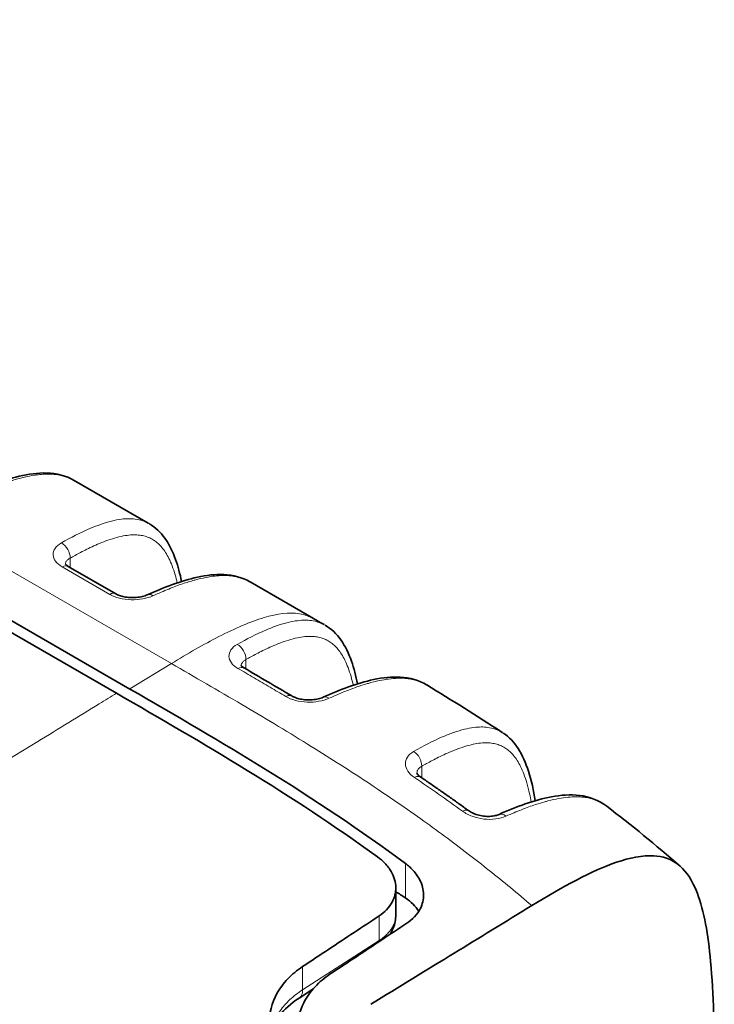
# Model space of a CAD drawing. Header units: millimetres. Extents: x 5 to 415, y 5 to 292.
# Tile 64 of 112: x 299 to 310, y 243 to 259. Entities that reach past the tile are written whole.
import ezdxf

# ---------------------------------------------------------------- set-up
doc = ezdxf.new("R2010")
doc.units = ezdxf.units.MM
doc.layers.add('Sichtbar (ISO)', color=7, linetype='Continuous', lineweight=35)
doc.layers.add('Sichtbar schmal (ISO)', color=7, linetype='Continuous', lineweight=18)

msp = doc.modelspace()

# ---------------------------------------------------------------- linework, layer by layer
at = {"layer": 'Sichtbar (ISO)'}
for p, q in [((262.5148717, 270.02672333), (300.69884924, 247.98119362)), ((300.91099129, 248.04963974), (262.72700407, 270.09517504)), ((300.01716414, 251.40682682), (301.20652426, 250.72014943)), ((299.92025896, 250.02408169), (300.68727884, 249.58124255)), ((302.84562749, 249.77381274), (303.86716697, 249.18402665)), ((301.35507056, 248.32144924), (301.3551395, 248.32140944)), ((301.8860902, 248.28309992), (301.88609064, 248.28308477)), ((305.19097074, 244.41949884), (305.19097074, 244.84987245)), ((304.72433777, 243.87622627), (304.72433777, 243.87652727)), ((303.85673462, 243.22014998), (303.63670841, 243.07839966))]:
    msp.add_line(p, q, dxfattribs=at)
msp.add_ellipse((304.79996298, 235.64207215), major_axis=(5.74650366, -9.9532363), ratio=0.5773502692, start_param=2.2891307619, end_param=2.3080624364, dxfattribs=at)
for points, knots in [([(298.29244596, 251.16545293), (298.57198742, 251.29482906), (298.85365367, 251.40850121), (299.28109567, 251.50921444), (299.43035842, 251.53025655), (299.73082841, 251.52067792), (299.88536284, 251.4831874), (300.016435, 251.40775518)], [0, 0, 0, 0, 0.11209835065, 0.11209835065, 0.1719285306, 0.1719285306, 0.23585380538, 0.23585380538, 0.23585380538, 0.23585380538]), ([(301.2262439, 250.7092714), (301.32502499, 250.65223642), (301.40919313, 250.57031682), (301.54911649, 250.37441295), (301.60414404, 250.25683157), (301.68789337, 250.0208548), (301.71889063, 249.90280436), (301.74456388, 249.78098592)], [0, 0, 0, 0, 0.05088475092, 0.05088475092, 0.10699213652, 0.10699213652, 0.1576649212, 0.1576649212, 0.1576649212, 0.1576649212]), ([(299.87177415, 250.06457568), (299.87177415, 250.06457568), (299.87198345, 250.06413368), (299.87372739, 250.0613938), (299.87646019, 250.05762625), (299.88830307, 250.04579454), (299.89951896, 250.03663725), (299.91652227, 250.02626903), (299.91836463, 250.02517541), (299.92025976, 250.02408123)], [0.010865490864, 0.010865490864, 0.010865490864, 0.010865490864, 0.01410872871, 0.01410872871, 0.020676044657, 0.020676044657, 0.029476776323, 0.029476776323, 0.03051051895, 0.03051051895, 0.03051051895, 0.03051051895]), ([(301.19324279, 249.56551474), (301.46157367, 249.68640808), (301.73188464, 249.79149148), (302.14188271, 249.88108085), (302.28500502, 249.8985909), (302.57237158, 249.88461377), (302.71945197, 249.84699001), (302.84503516, 249.77466347)], [0, 0, 0, 0, 0.10757542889, 0.10757542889, 0.1650205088, 0.1650205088, 0.22625176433, 0.22625176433, 0.22625176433, 0.22625176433]), ([(300.68727814, 249.58124296), (300.70302588, 249.57215125), (300.72277714, 249.56292206), (300.76784204, 249.54659244), (300.79382291, 249.53934895), (300.85065855, 249.52791442), (300.88242117, 249.52387651), (300.9478638, 249.5201056), (300.98235997, 249.52058325), (301.04903413, 249.52612944), (301.08199051, 249.53140024), (301.14277914, 249.54585399), (301.17114196, 249.55555789), (301.19324377, 249.56551518)], [0, 0, 0, 0, 0.008589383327, 0.008589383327, 0.017439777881, 0.017439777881, 0.027019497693, 0.027019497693, 0.037150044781, 0.037150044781, 0.047548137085, 0.047548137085, 0.058574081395, 0.058574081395, 0.058574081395, 0.058574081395]), ([(304.0548794, 249.07610098), (304.15377649, 249.01894691), (304.23804158, 248.9368733), (304.37804385, 248.74058304), (304.43304873, 248.62279004), (304.51815651, 248.38243252), (304.54992338, 248.25976754), (304.57608532, 248.13313626)], [0, 0, 0, 0, 0.05096766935, 0.05096766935, 0.10713846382, 0.10713846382, 0.15968175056, 0.15968175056, 0.15968175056, 0.15968175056]), ([(302.70027409, 248.43120136), (302.70027409, 248.43120136), (302.70049471, 248.43072885), (302.70231076, 248.42786737), (302.70507882, 248.42404657), (302.71698037, 248.4121029), (302.72820971, 248.40288979), (302.74526192, 248.39241406), (302.74716942, 248.39127414), (302.74913306, 248.39013359)], [0.010738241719, 0.010738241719, 0.010738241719, 0.010738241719, 0.014088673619, 0.014088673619, 0.020640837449, 0.020640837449, 0.029421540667, 0.029421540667, 0.030489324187, 0.030489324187, 0.030489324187, 0.030489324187]), ([(304.0218488, 247.91753872), (304.29237303, 248.03910114), (304.56493795, 248.14448216), (304.97842297, 248.2329624), (305.12300904, 248.24976546), (305.41331809, 248.23260554), (305.56187475, 248.19186187), (305.68743865, 248.11605011)], [0, 0, 0, 0, 0.10845425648, 0.10845425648, 0.16650596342, 0.16650596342, 0.22856091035, 0.22856091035, 0.22856091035, 0.22856091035]), ([(304.89807777, 245.34801569), (304.20191839, 245.85249623), (303.50195861, 246.30926244), (302.0994097, 247.17207605), (301.41394841, 247.56830084), (300.69884924, 247.98118741)], [-0.60774089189, -0.60774089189, -0.60774089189, -0.60774089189, -0.30339351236, -0.30339351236, -0.00000242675, -0.00000242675, -0.00000242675, -0.00000242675]), ([(300.911873, 248.05018553), (301.64554338, 247.62552226), (302.39157473, 247.19428244), (303.87188794, 246.27709175), (304.61120806, 245.78828365), (305.34486334, 245.24436194)], [0.00023894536, 0.00023894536, 0.00023894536, 0.00023894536, 0.31187553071, 0.31187553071, 0.6234858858, 0.6234858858, 0.6234858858, 0.6234858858]), ([(303.51783037, 247.93928373), (303.5338249, 247.92978618), (303.55380946, 247.9201524), (303.59930372, 247.90303295), (303.62548519, 247.89539529), (303.68264865, 247.88320823), (303.7145364, 247.87880191), (303.78005977, 247.87437783), (303.81451133, 247.87455469), (303.88084272, 247.8795974), (303.91350989, 247.88464466), (303.97300783, 247.89859249), (304.00045442, 247.90792537), (304.02184977, 247.91753916)], [0, 0, 0, 0, 0.008624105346, 0.008624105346, 0.017509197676, 0.017509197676, 0.027112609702, 0.027112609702, 0.037238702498, 0.037238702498, 0.047590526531, 0.047590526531, 0.058366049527, 0.058366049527, 0.058366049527, 0.058366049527]), ([(306.91817672, 247.34225208), (307.01413921, 247.27927807), (307.09397757, 247.19271144), (307.22931094, 246.98532739), (307.28255216, 246.85992955), (307.37341192, 246.57761911), (307.40813532, 246.417495), (307.4355327, 246.25233454)], [0, 0, 0, 0, 0.051170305, 0.051170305, 0.10970571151, 0.10970571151, 0.17659423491, 0.17659423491, 0.17659423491, 0.17659423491]), ([(305.53051671, 246.69609862), (305.53051671, 246.69609862), (305.53099575, 246.69349873), (305.53678841, 246.68348224), (305.54099586, 246.67739538), (305.55667212, 246.65993611), (305.57091199, 246.64723593), (305.58925384, 246.63481524)], [0.005004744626, 0.005004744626, 0.005004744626, 0.005004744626, 0.013552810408, 0.013552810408, 0.020081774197, 0.020081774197, 0.029551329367, 0.029551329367, 0.029551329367, 0.029551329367]), ([(306.3604544, 246.09435172), (306.30948903, 246.13133103), (306.25849403, 246.16807971), (306.1560531, 246.24139602), (306.10460674, 246.27796006), (306.00166103, 246.35061439), (305.95016168, 246.38670468), (305.8471136, 246.45840893), (305.79556487, 246.49402288), (305.69242164, 246.56477185), (305.64082714, 246.59990688), (305.58921157, 246.63480117)], [1.443136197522, 1.443136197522, 1.443136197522, 1.443136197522, 1.451557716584, 1.451557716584, 1.460044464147, 1.460044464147, 1.468531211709, 1.468531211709, 1.477017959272, 1.477017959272, 1.485504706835, 1.485504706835, 1.485504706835, 1.485504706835]), ([(306.85150603, 246.03265606), (307.13284178, 246.15680668), (307.41652219, 246.26347639), (307.84764257, 246.34456188), (307.99989429, 246.35657495), (308.30492032, 246.31977683), (308.45969613, 246.2608126), (308.58410303, 246.16565226)], [0, 0, 0, 0, 0.11280919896, 0.11280919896, 0.17402933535, 0.17402933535, 0.24056930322, 0.24056930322, 0.24056930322, 0.24056930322]), ([(306.36165097, 246.09350949), (306.37964797, 246.08044099), (306.40165345, 246.06737754), (306.4509211, 246.04401727), (306.47885668, 246.03348513), (306.53872299, 246.0162623), (306.57152846, 246.00961894), (306.63744703, 246.00161154), (306.67138493, 246.000309), (306.73483981, 246.0031024), (306.76522237, 246.00722449), (306.81463924, 246.0185656), (306.83518539, 246.02545424), (306.85150705, 246.03265651)], [0, 0, 0, 0, 0.009094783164, 0.009094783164, 0.01837980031, 0.01837980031, 0.028213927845, 0.028213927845, 0.038331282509, 0.038331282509, 0.04838571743, 0.04838571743, 0.057139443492, 0.057139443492, 0.057139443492, 0.057139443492]), ([(304.89807777, 245.34801569), (304.94054374, 245.31724217), (304.97906691, 245.28402335), (305.05468572, 245.20592819), (305.08947569, 245.16029838), (305.16413972, 245.03115383), (305.18924099, 244.94491117), (305.1924625, 244.77631269), (305.17238775, 244.69521718), (305.10821233, 244.57749016), (305.07854228, 244.53717921), (305.00800749, 244.46334813), (304.96766806, 244.42986999), (304.92232444, 244.39983837)], [-0.15494457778, -0.15494457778, -0.15494457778, -0.15494457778, -0.13678622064, -0.13678622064, -0.11471596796, -0.11471596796, -0.07684967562, -0.07684967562, -0.04049073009, -0.04049073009, -0.01995989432, -0.01995989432, -0.000001, -0.000001, -0.000001, -0.000001]), ([(305.36881195, 244.28253078), (305.41555383, 244.31352967), (305.45696687, 244.3482871), (305.52963933, 244.42598509), (305.56007361, 244.46899161), (305.62058468, 244.58736595), (305.63879212, 244.66565057), (305.63600769, 244.82315765), (305.61600594, 244.90129429), (305.54623646, 245.04002892), (305.50167753, 245.10088693), (305.42916187, 245.17374192), (305.41142232, 245.19011178), (305.38442075, 245.21303903), (305.37591042, 245.22000538), (305.35980016, 245.23272101), (305.35224977, 245.23849866), (305.34486334, 245.24436194)], [0.000001, 0.000001, 0.000001, 0.000001, 0.02057591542, 0.02057591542, 0.04215195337, 0.04215195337, 0.07681881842, 0.07681881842, 0.11061654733, 0.11061654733, 0.13935858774, 0.13935858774, 0.14799696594, 0.14799696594, 0.15184860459, 0.15184860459, 0.15513781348, 0.15513781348, 0.15513781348, 0.15513781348]), ([(310.3153972, 242.0024076), (310.31540763, 242.53906437), (310.30363437, 243.14629673), (310.21525166, 244.10389439), (310.15049457, 244.47706502), (309.9585619, 244.98304423), (309.86123505, 245.1141347), (309.62402353, 245.32395164), (309.46914941, 245.35934739), (309.15923659, 245.37867241), (308.95162105, 245.33379748), (308.34530576, 245.1263323), (307.87305942, 244.86930454), (307.37766204, 244.56500339)], [-0.57849385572, -0.57849385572, -0.57849385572, -0.57849385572, -0.5050090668, -0.5050090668, -0.44269458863, -0.44269458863, -0.39366573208, -0.39366573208, -0.32006998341, -0.32006998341, -0.21028846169, -0.21028846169, -0.00000166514, -0.00000166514, -0.00000166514, -0.00000166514]), ([(305.3446314, 244.69058872), (305.34567848, 244.68982356), (305.34678649, 244.68909421), (305.4349392, 244.63077198), (305.51006441, 244.55655354), (305.56042018, 244.47414688)], [0.151057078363, 0.151057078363, 0.151057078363, 0.151057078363, 0.151528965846, 0.151528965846, 0.18872122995, 0.18872122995, 0.18872122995, 0.18872122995]), ([(307.37766235, 244.56499241), (306.96753514, 244.31312536), (306.50518265, 244.02983231), (305.70377796, 243.53889134), (305.23780077, 243.25350351), (304.78772761, 242.97745954)], [0.00000166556, 0.00000166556, 0.00000166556, 0.00000166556, 0.17409167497, 0.17409167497, 0.36945192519, 0.36945192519, 0.36945192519, 0.36945192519]), ([(304.92232444, 244.39983837), (304.78968532, 244.31198989), (304.6556462, 244.22320562), (304.52020674, 244.13347127), (304.38476727, 244.04373693), (304.24792746, 243.95305253), (304.10968811, 243.86140322), (303.97144877, 243.76975391), (303.8318099, 243.67713972), (303.69077285, 243.58354325)], [0, 0, 0, 0, 0.3333333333, 0.3333333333, 0.3333333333, 0.6666666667, 0.6666666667, 0.6666666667, 1, 1, 1, 1]), ([(305.19097064, 244.41950589), (305.19097124, 244.34652512), (305.17674586, 244.27272184), (305.13654036, 244.1699262), (305.11970306, 244.13628729), (305.10000426, 244.10425325)], [0, 0, 0, 0, 0.025452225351, 0.025452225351, 0.038404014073, 0.038404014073, 0.038404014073, 0.038404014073]), ([(304.13726033, 243.46533984), (304.27851324, 243.55916219), (304.41829608, 243.65195998), (304.55660743, 243.7437508), (304.69491877, 243.83554163), (304.83175862, 243.92632546), (304.96712612, 244.01611723), (305.10249363, 244.10590899), (305.23638879, 244.19470866), (305.36881195, 244.28253078)], [0, 0, 0, 0, 0.3333333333, 0.3333333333, 0.3333333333, 0.6666666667, 0.6666666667, 0.6666666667, 1, 1, 1, 1]), ([(303.69077285, 243.58354325), (303.60184383, 243.52452725), (303.52252901, 243.45882649), (303.38282977, 243.31326653), (303.32362017, 243.23338363), (303.19368007, 242.99704568), (303.15218117, 242.83225914), (303.15488192, 242.48370242), (303.20167006, 242.30279994), (303.34433227, 242.01456141), (303.41398085, 241.90662687), (303.56865418, 241.7124809), (303.64975603, 241.62578281), (303.7392828, 241.54299378)], [0.000001, 0.000001, 0.000001, 0.000001, 0.03914644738, 0.03914644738, 0.07970829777, 0.07970829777, 0.15241950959, 0.15241950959, 0.2273558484, 0.2273558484, 0.27352893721, 0.27352893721, 0.31314705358, 0.31314705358, 0.31314705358, 0.31314705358]), ([(304.18577, 241.38942768), (304.16870554, 241.40570252), (304.1519548, 241.42213112), (304.11678982, 241.45756148), (304.09846975, 241.47660132), (304.04157196, 241.53763623), (304.00457359, 241.58022844), (303.86514794, 241.75318402), (303.78034831, 241.88804535), (303.64171188, 242.19535668), (303.60114678, 242.36672306), (303.59886093, 242.69843035), (303.63573036, 242.85624566), (303.75683155, 243.09411705), (303.81796048, 243.1804841), (303.9629607, 243.3352738), (304.0449164, 243.40400359), (304.13726033, 243.46533984)], [-0.31404106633, -0.31404106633, -0.31404106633, -0.31404106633, -0.30643915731, -0.30643915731, -0.29778347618, -0.29778347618, -0.27893263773, -0.27893263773, -0.2224062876, -0.2224062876, -0.15243327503, -0.15243327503, -0.08377400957, -0.08377400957, -0.04065039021, -0.04065039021, -0.000001, -0.000001, -0.000001, -0.000001]), ([(303.6338827, 243.07651159), (303.4997602, 242.99007238), (303.39134953, 242.89091039), (303.24003303, 242.6905772), (303.19281529, 242.5883421), (303.16988815, 242.48256321)], [0, 0, 0, 0, 0.063025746, 0.063025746, 0.12403302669, 0.12403302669, 0.12403302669, 0.12403302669])]:
    msp.add_open_spline(points, degree=3, knots=knots, dxfattribs=at)
for points in [[(300.01643578, 251.40775552), (300.01675219, 251.4075734), (300.01706857, 251.40739098), (300.01738491, 251.40720824)], [(302.84503521, 249.77466341), (302.84530615, 249.77450737), (302.8455771, 249.77435107), (302.84584807, 249.77419451)], [(303.87450625, 249.17985307), (303.92862932, 249.14860399), (303.98278372, 249.11733437), (304.03696923, 249.08603201)], [(302.74913189, 248.39013427), (303.0053063, 248.24134697), (303.26155354, 248.0914725), (303.51783225, 247.93928261)], [(305.68743907, 248.11604999), (305.6878192, 248.11582049), (305.68819925, 248.11559053), (305.68857924, 248.11536011)], [(305.68839417, 248.11505558), (306.09181643, 247.87070143), (306.49653734, 247.61803296), (306.90105188, 247.35306217)], [(308.58410328, 246.16565213), (308.58442225, 246.16540814), (308.58474113, 246.1651638), (308.58505992, 246.16491909)], [(308.58488381, 246.16468959), (308.98155252, 245.8612071), (309.3759018, 245.54033697), (309.76401723, 245.20011583)]]:
    msp.add_open_spline(points, degree=3, dxfattribs=at)
at = {"layer": 'Sichtbar schmal (ISO)'}
for p, q in [((301.58065841, 248.4595262), (263.39668315, 270.50507318)), ((299.95086545, 250.00641102), (299.95086612, 250.1564291)), ((299.82231017, 250.01535659), (300.58933005, 249.57251745)), ((300.91267348, 248.05068029), (301.58065841, 248.4595262)), ((302.7792926, 248.37261188), (302.77929326, 248.52348349)), ((301.83112216, 248.3148753), (301.83112263, 248.31486208)), ((301.04535207, 248.1318269), (301.04534275, 248.13187338)), ((305.60771945, 246.62227813), (305.60772032, 246.80660744)), ((305.3446314, 244.69058872), (305.34486318, 245.24397886)), ((304.92241818, 244.00404865), (304.92232444, 244.39983837)), ((304.92241818, 244.00404864), (303.69077293, 243.21066549)), ((304.67296673, 243.8431627), (304.67296673, 243.84342653)), ((303.69077285, 243.58354325), (303.6906783, 243.21060462))]:
    msp.add_line(p, q, dxfattribs=at)
for centre, major_axis, ratio, start_param, end_param in [((299.80223523, 250.23369256), (0.09827853, -0.17418763), 0.6419457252, 0.7931010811, 2.3605978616), ((299.82025896, 249.8508766), (0.1, 0.17320508), 0.5773502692, 0, 0.7706378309), ((300.58727884, 249.40803747), (0.1, 0.17320508), 0.5773502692, 0, 0.770637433), ((301.27539207, 249.38316482), (-0.08214659, 0.18235114), 0.581618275, 5.5576147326, 6.2832107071), ((302.63066239, 248.60074693), (0.09830157, -0.17417463), 0.6418690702, 0.7930162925, 2.3598931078), ((302.64864897, 248.21720891), (0.10050037, 0.17291523), 0.5757195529, 0.0001634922, 0.7722775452), ((299.89541547, 245.70011826), (1.63249688, 2.5198527), 0.6086215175, 0.1124298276, 0.1124774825), ((304.10381932, 247.73510837), (-0.0819679, 0.18243153), 0.5821975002, 5.535910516, 6.2832100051), ((305.45908944, 246.8838708), (0.09886659, -0.17385453), 0.6399806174, 0.7909357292, 2.2889270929), ((303.91493882, 226.44045895), (-12.93992122, 22.4460821), 0.577895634, 5.3704505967, 5.4128692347), ((305.47723741, 246.46908521), (0.1120134, 0.16568942), 0.5260509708, 0.75112197, 0.8100662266), ((305.47711363, 246.46921158), (0.11213948, 0.16560416), 0.5254872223, 0.0002497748, 0.7515320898), ((306.93224716, 245.84967828), (-0.0807389, 0.18297877), 0.5861391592, 5.4122181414, 6.2832061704), ((304.7547895, 242.89453535), (1.38034943, 2.66606036), 0.5442695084, 6.2746832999, 6.274698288), ((305.55224686, 242.43410605), (1.63252294, 2.51987666), 0.6086179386, 0.281492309, 0.2814972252)]:
    msp.add_ellipse(centre, major_axis=major_axis, ratio=ratio, start_param=start_param, end_param=end_param, dxfattribs=at)
for points, knots in [([(298.3837899, 251.15126697), (298.46539915, 251.18924798), (298.54272751, 251.22354528), (298.6155024, 251.25422469), (298.69348018, 251.28709747), (298.7662278, 251.31580944), (298.8334195, 251.34062189), (298.89976562, 251.36512208), (298.96069175, 251.38581996), (299.01589929, 251.40316237), (299.02295463, 251.40537867), (299.02991709, 251.40754078), (299.03679086, 251.4096513), (299.1041864, 251.43034444), (299.16304675, 251.44613675), (299.21726328, 251.45893528), (299.27373858, 251.47226702), (299.32518595, 251.48237701), (299.37589312, 251.49026035), (299.38645596, 251.49190253), (299.39698621, 251.49344368), (299.4075207, 251.4948846), (299.44351722, 251.49980824), (299.47946407, 251.50355818), (299.51573817, 251.50591292), (299.55661967, 251.50856675), (299.59792459, 251.50946279), (299.64001876, 251.50793937), (299.67664818, 251.50661373), (299.71387871, 251.50345527), (299.75176343, 251.49774729), (299.75470231, 251.4973045), (299.75764502, 251.49684619), (299.76059154, 251.49637198), (299.79134231, 251.49142302), (299.82240375, 251.48476774), (299.85361861, 251.47594656), (299.88488099, 251.46711194), (299.91629899, 251.45610329), (299.94761558, 251.44243327), (299.97065467, 251.43237646), (299.99363832, 251.42087685), (300.01643578, 251.40775552)], [0, 0, 0, 0, 0.03195397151, 0.03195397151, 0.03195397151, 0.06619242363, 0.06619242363, 0.06619242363, 0.1, 0.1, 0.1, 0.10432049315, 0.10432049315, 0.10432049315, 0.14668184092, 0.14668184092, 0.14668184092, 0.19080804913, 0.19080804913, 0.19080804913, 0.2, 0.2, 0.2, 0.2314090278, 0.2314090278, 0.2314090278, 0.26680750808, 0.26680750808, 0.26680750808, 0.29761048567, 0.29761048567, 0.29761048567, 0.3, 0.3, 0.3, 0.32493772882, 0.32493772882, 0.32493772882, 0.34991342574, 0.34991342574, 0.34991342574, 0.36828762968, 0.36828762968, 0.36828762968, 0.36828762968]), ([(299.81115581, 250.40182229), (299.96166559, 250.48657115), (300.11218973, 250.56531432), (300.27999724, 250.63637513), (300.33209974, 250.65843878), (300.38612059, 250.67964645), (300.43990543, 250.69855476), (300.55934643, 250.74054478), (300.67691507, 250.76994273), (300.77553022, 250.78245495), (300.86043602, 250.79322774), (300.93130321, 250.79299505), (300.99561834, 250.78490284), (301.03964067, 250.7793639), (301.08053063, 250.77003192), (301.12001395, 250.7567222), (301.15663636, 250.74437688), (301.19199816, 250.72863129), (301.22608428, 250.70900003)], [0, 0, 0, 0, 0.1, 0.1, 0.1, 0.1310489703, 0.1310489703, 0.1310489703, 0.2, 0.2, 0.2, 0.25936554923, 0.25936554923, 0.25936554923, 0.3, 0.3, 0.3, 0.33769013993, 0.33769013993, 0.33769013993, 0.33769013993]), ([(299.95086655, 250.15642933), (299.97721072, 250.17129367), (300.00353254, 250.18591348), (300.02982692, 250.2002638), (300.0595562, 250.21648873), (300.08925042, 250.23236916), (300.11890002, 250.24786364), (300.1523647, 250.26535184), (300.18577256, 250.28234837), (300.21910512, 250.2987834), (300.25662085, 250.31728098), (300.29404119, 250.33506728), (300.33133154, 250.35202407), (300.37316048, 250.37104465), (300.41482585, 250.38902152), (300.45626045, 250.40575253), (300.502569, 250.42445162), (300.54858929, 250.44159452), (300.59418793, 250.45683475), (300.64247069, 250.47297208), (300.69028069, 250.48697615), (300.73738605, 250.49834661), (300.78104279, 250.50888464), (300.82409429, 250.51716055), (300.86628796, 250.5227247), (300.90362498, 250.52764839), (300.94029028, 250.53044865), (300.97607047, 250.53081594), (301.00874964, 250.5311514), (301.04069048, 250.52945734), (301.07171725, 250.5255367), (301.10086339, 250.5218537), (301.12920291, 250.51620587), (301.15659886, 250.50849222), (301.183099, 250.5010308), (301.20871626, 250.49163645), (301.23335251, 250.4802935), (301.25774374, 250.46906335), (301.28117337, 250.45592318), (301.30358471, 250.44093638), (301.32624017, 250.42578634), (301.34785503, 250.40874923), (301.36841636, 250.38996088), (301.38973263, 250.37048268), (301.40991658, 250.34912229), (301.4290012, 250.32608363), (301.44929549, 250.30158467), (301.46834666, 250.27518796), (301.48623818, 250.24716417), (301.50571153, 250.21666275), (301.5238111, 250.18423383), (301.54067758, 250.15021436), (301.55938549, 250.11248076), (301.57657636, 250.07279036), (301.59245499, 250.03154299), (301.61025881, 249.98529462), (301.6264129, 249.93708885), (301.64118773, 249.88737535), (301.65366416, 249.84539537), (301.66515707, 249.80234027), (301.67580529, 249.75841145)], [0, 0, 0, 0, 0.01826572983, 0.01826572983, 0.01826572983, 0.03891755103, 0.03891755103, 0.03891755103, 0.06222669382, 0.06222669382, 0.06222669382, 0.08846108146, 0.08846108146, 0.08846108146, 0.11788843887, 0.11788843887, 0.11788843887, 0.15077733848, 0.15077733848, 0.15077733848, 0.18560221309, 0.18560221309, 0.18560221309, 0.21787753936, 0.21787753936, 0.21787753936, 0.24643785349, 0.24643785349, 0.24643785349, 0.2725228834, 0.2725228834, 0.2725228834, 0.29702680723, 0.29702680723, 0.29702680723, 0.32072949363, 0.32072949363, 0.32072949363, 0.34419644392, 0.34419644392, 0.34419644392, 0.36791900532, 0.36791900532, 0.36791900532, 0.39251257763, 0.39251257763, 0.39251257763, 0.41866501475, 0.41866501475, 0.41866501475, 0.44712964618, 0.44712964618, 0.44712964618, 0.47870194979, 0.47870194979, 0.47870194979, 0.51410221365, 0.51410221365, 0.51410221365, 0.54399554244, 0.54399554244, 0.54399554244, 0.54399554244]), ([(299.87420095, 250.06086938), (299.8746997, 250.06622807), (299.87683261, 250.07780887), (299.88360098, 250.09511446), (299.89463743, 250.11247017), (299.90948989, 250.12867944), (299.92811985, 250.14355508), (299.94287971, 250.15233257), (299.95086597, 250.1564291)], [0.54898764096, 0.54898764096, 0.54898764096, 0.54898764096, 0.61352828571, 0.68970843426, 0.76621811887, 0.84331090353, 0.92073573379, 1, 1, 1, 1]), ([(301.28431309, 249.55128918), (301.3737564, 249.5918104), (301.45784942, 249.62773474), (301.53684978, 249.65941241), (301.61667558, 249.69142106), (301.69129962, 249.71909144), (301.76099591, 249.74285741), (301.82659845, 249.76522744), (301.88783312, 249.78414003), (301.94492716, 249.80001183), (301.9497382, 249.80134928), (301.95452034, 249.80266537), (301.95927368, 249.80396038), (302.02227649, 249.82112501), (302.08020535, 249.83456021), (302.13327968, 249.84487605), (302.18938669, 249.85578133), (302.24006481, 249.86320629), (302.28565162, 249.86801913), (302.3139123, 249.87100277), (302.34021988, 249.87298713), (302.36467049, 249.87419257), (302.38420956, 249.87515586), (302.40253978, 249.87562974), (302.42015487, 249.87571707), (302.46215229, 249.87592529), (302.50014553, 249.87412938), (302.54026632, 249.8698267), (302.57290044, 249.86632692), (302.60696354, 249.86116362), (302.64502477, 249.85238586), (302.67722367, 249.84496008), (302.71194693, 249.8348952), (302.74815923, 249.82089268), (302.77804925, 249.80933485), (302.80894671, 249.7950828), (302.84013923, 249.77745656), (302.84177047, 249.77653478), (302.8434025, 249.77560376), (302.84503521, 249.77466341)], [0, 0, 0, 0, 0.03376614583, 0.03376614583, 0.03376614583, 0.0678850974, 0.0678850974, 0.0678850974, 0.1, 0.1, 0.1, 0.10270617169, 0.10270617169, 0.10270617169, 0.13857493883, 0.13857493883, 0.13857493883, 0.1764932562, 0.1764932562, 0.1764932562, 0.2, 0.2, 0.2, 0.21878480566, 0.21878480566, 0.21878480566, 0.26357103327, 0.26357103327, 0.26357103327, 0.3, 0.3, 0.3, 0.33081805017, 0.33081805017, 0.33081805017, 0.3562555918, 0.3562555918, 0.3562555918, 0.35758586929, 0.35758586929, 0.35758586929, 0.35758586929]), ([(301.58065841, 248.4595262), (301.84465903, 248.6213154), (302.3746302, 248.9267639), (303.08584211, 249.23708588), (303.57760338, 249.29976676), (303.80433958, 249.22036531), (303.87450627, 249.1798531)], [0, 0, 0, 0, 0.12074157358, 0.25000017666, 0.3749996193, 0.44015881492, 0.44015881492, 0.44015881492, 0.44015881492]), ([(302.63965616, 248.76881958), (302.79215542, 248.85469054), (302.94403179, 248.93400109), (303.11277839, 249.00515278), (303.17030649, 249.0294094), (303.23010741, 249.05256857), (303.2892906, 249.07273847), (303.40370888, 249.11173274), (303.51523457, 249.13852348), (303.60896252, 249.15000109), (303.69570922, 249.1606238), (303.7671705, 249.15973771), (303.83210817, 249.15082221), (303.87362668, 249.14512199), (303.91240302, 249.13600632), (303.95005799, 249.12320276), (303.98607321, 249.11095675), (304.02099722, 249.09532567), (304.05473804, 249.07585837)], [0, 0, 0, 0, 0.1, 0.1, 0.1, 0.1340914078, 0.1340914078, 0.1340914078, 0.2, 0.2, 0.2, 0.26099943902, 0.26099943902, 0.26099943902, 0.3, 0.3, 0.3, 0.33730222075, 0.33730222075, 0.33730222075, 0.33730222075]), ([(302.77929367, 248.5234837), (302.80575556, 248.53841906), (302.83219476, 248.55310669), (302.85860612, 248.56752105), (302.88873256, 248.58396297), (302.91882279, 248.60004934), (302.94886685, 248.61573679), (302.98291379, 248.63351435), (303.01690146, 248.65077962), (303.05081038, 248.66745897), (303.08899756, 248.68624274), (303.12708488, 248.7042834), (303.16503562, 248.7214564), (303.2075281, 248.74068458), (303.24984935, 248.758825), (303.29192823, 248.77566619), (303.3387801, 248.79441768), (303.3853315, 248.81155848), (303.4314411, 248.82672817), (303.4796663, 248.84259388), (303.52740823, 248.85630345), (303.57442917, 248.86735116), (303.61756567, 248.8774862), (303.66009538, 248.88538102), (303.70176844, 248.8905947), (303.73866774, 248.89521114), (303.77489542, 248.89772553), (303.81024123, 248.89783529), (303.84256976, 248.89793569), (303.87416055, 248.89602447), (303.9048422, 248.8919112), (303.93372335, 248.8880393), (303.96179893, 248.88221621), (303.98893694, 248.87434865), (304.01524865, 248.86672065), (304.04067902, 248.85717078), (304.06513356, 248.84568996), (304.08938159, 248.83430609), (304.11267021, 248.82102373), (304.13494496, 248.80591007), (304.15748669, 248.79061527), (304.1789901, 248.77344501), (304.19944315, 248.75453594), (304.22066485, 248.73491625), (304.24075577, 248.71342461), (304.2597494, 248.69026399), (304.27995372, 248.66562708), (304.29891641, 248.63910165), (304.31672179, 248.61095748), (304.33610311, 248.5803223), (304.3541132, 248.54776916), (304.37089389, 248.51363434), (304.38950543, 248.47577526), (304.40660469, 248.43597053), (304.42239792, 248.39461936), (304.44010157, 248.34826618), (304.45616413, 248.2999698), (304.47085648, 248.25017856), (304.4842187, 248.20489509), (304.49644758, 248.15837518), (304.50771498, 248.11086796)], [0, 0, 0, 0, 0.01834770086, 0.01834770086, 0.01834770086, 0.03927623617, 0.03927623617, 0.03927623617, 0.06299316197, 0.06299316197, 0.06299316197, 0.08970243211, 0.08970243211, 0.08970243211, 0.11960811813, 0.11960811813, 0.11960811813, 0.15290598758, 0.15290598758, 0.15290598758, 0.18773162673, 0.18773162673, 0.18773162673, 0.21968028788, 0.21968028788, 0.21968028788, 0.24796913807, 0.24796913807, 0.24796913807, 0.27384312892, 0.27384312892, 0.27384312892, 0.2981987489, 0.2981987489, 0.2981987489, 0.32181279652, 0.32181279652, 0.32181279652, 0.34522743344, 0.34522743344, 0.34522743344, 0.36892271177, 0.36892271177, 0.36892271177, 0.39350847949, 0.39350847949, 0.39350847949, 0.41966139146, 0.41966139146, 0.41966139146, 0.44812906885, 0.44812906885, 0.44812906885, 0.47970269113, 0.47970269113, 0.47970269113, 0.51509559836, 0.51509559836, 0.51509559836, 0.54728427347, 0.54728427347, 0.54728427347, 0.54728427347]), ([(307.3776622, 244.56499784), (307.26315406, 244.66358548), (306.92125884, 244.95222847), (306.32398515, 245.42702659), (305.55446282, 245.99464173), (304.69048888, 246.5851647), (303.72758802, 247.19747396), (302.67389861, 247.82835598), (301.95312662, 248.24447518), (301.58065841, 248.4595262)], [0.00000003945, 0.00000003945, 0.00000003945, 0.00000003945, 0.05609087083, 0.16784008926, 0.29473277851, 0.44027127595, 0.60625390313, 0.79345071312, 1, 1, 1, 1]), ([(302.70260858, 248.42758255), (302.70310402, 248.43305713), (302.70409765, 248.43848212), (302.7055833, 248.44382517), (302.70730348, 248.45001173), (302.70968328, 248.45608845), (302.71270416, 248.46200692), (302.71573649, 248.46794784), (302.71941475, 248.4737293), (302.72371169, 248.47930538), (302.72803956, 248.4849216), (302.73299509, 248.49032947), (302.73854176, 248.49548566), (302.74410948, 248.50066143), (302.7502727, 248.50558364), (302.75698898, 248.51021479), (302.76386436, 248.51495564), (302.77131976, 248.51939129), (302.77929312, 248.52348344)], [0.5482079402, 0.5482079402, 0.5482079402, 0.5482079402, 0.61398304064, 0.61398304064, 0.61398304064, 0.69014206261, 0.69014206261, 0.69014206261, 0.76658995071, 0.76658995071, 0.76658995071, 0.84358818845, 0.84358818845, 0.84358818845, 0.92087868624, 0.92087868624, 0.92087868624, 1, 1, 1, 1]), ([(303.41962925, 247.93065824), (303.33590538, 247.98037246), (303.16676236, 248.08032107), (302.91058254, 248.23045602), (302.7381492, 248.33084536), (302.65110592, 248.38141373)], [0.00000929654, 0.00000929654, 0.00000929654, 0.00000929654, 0.3266900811, 0.66005312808, 1, 1, 1, 1]), ([(304.11587789, 247.90136343), (304.20565136, 247.94189699), (304.28996117, 247.9777695), (304.36843031, 248.00911781), (304.44949501, 248.04150304), (304.52432256, 248.06905367), (304.5925226, 248.09220344), (304.64365683, 248.10956041), (304.69106599, 248.12445329), (304.7345975, 248.13716736), (304.75403702, 248.14284499), (304.77270816, 248.14809161), (304.79071261, 248.15296765), (304.85584077, 248.17060594), (304.91224123, 248.18347947), (304.96466249, 248.19359173), (305.0153798, 248.2033753), (305.06238563, 248.21058971), (305.10979858, 248.21577989), (305.1121867, 248.21604132), (305.11457521, 248.21629724), (305.11696425, 248.21654761), (305.16127086, 248.22119088), (305.20577414, 248.22397031), (305.25122978, 248.2242209), (305.29035206, 248.22443657), (305.33018525, 248.2227797), (305.37097964, 248.21841325), (305.39791611, 248.2155301), (305.42526874, 248.21145666), (305.45302432, 248.20584879), (305.46174865, 248.20408609), (305.47050533, 248.20217216), (305.47928862, 248.20009548), (305.51215606, 248.19232446), (305.54540643, 248.18228181), (305.57866461, 248.16939079), (305.60943869, 248.15746261), (305.64021799, 248.14309119), (305.67064248, 248.12587148), (305.67625427, 248.12269531), (305.68185389, 248.11942209), (305.68743907, 248.11604999)], [0, 0, 0, 0, 0.03561702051, 0.03561702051, 0.03561702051, 0.07241216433, 0.07241216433, 0.07241216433, 0.1, 0.1, 0.1, 0.11231968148, 0.11231968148, 0.11231968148, 0.15688412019, 0.15688412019, 0.15688412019, 0.2, 0.2, 0.2, 0.20217168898, 0.20217168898, 0.20217168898, 0.24244735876, 0.24244735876, 0.24244735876, 0.27711139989, 0.27711139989, 0.27711139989, 0.3, 0.3, 0.3, 0.30719450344, 0.30719450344, 0.30719450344, 0.33411663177, 0.33411663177, 0.33411663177, 0.35902791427, 0.35902791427, 0.35902791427, 0.36362279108, 0.36362279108, 0.36362279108, 0.36362279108]), ([(299.42933907, 247.20509808), (299.76473755, 247.41021185), (300.19143416, 247.67097713), (300.60596925, 247.92440116), (300.69883913, 247.98118418)], [0, 0, 0, 0, 0.7742171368, 1, 1, 1, 1]), ([(304.11587797, 247.90136465), (304.06815795, 247.87981577), (303.95616628, 247.84629379), (303.76350312, 247.83271466), (303.56973177, 247.8607755), (303.4638403, 247.904466), (303.41962925, 247.93065824)], [0, 0, 0, 0, 0.25, 0.5, 0.75, 0.99995948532, 0.99995948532, 0.99995948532, 0.99995948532]), ([(303.41968497, 247.93068942), (303.43759257, 247.94070732), (303.45628436, 247.9470514), (303.47316257, 247.94850955), (303.48591035, 247.94961086), (303.4976707, 247.94806398), (303.50808806, 247.94402133), (303.5114792, 247.94270533), (303.51472895, 247.94112507), (303.51782666, 247.93928593), (303.51782852, 247.93928483), (303.51783039, 247.93928372), (303.51783225, 247.93928261)], [0.00028597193, 0.00028597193, 0.00028597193, 0.00028597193, 0.25, 0.25, 0.25, 0.43860412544, 0.43860412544, 0.43860412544, 0.5, 0.5, 0.5, 0.50003698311, 0.50003698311, 0.50003698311, 0.50003698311]), ([(305.47782269, 247.04590789), (305.63045677, 247.13244428), (305.78224022, 247.21255708), (305.95120103, 247.28441403), (306.00851745, 247.30879), (306.06810162, 247.33208057), (306.12704754, 247.35242448), (306.24186598, 247.39205157), (306.35362689, 247.41946913), (306.44732987, 247.43139524), (306.53320795, 247.44232543), (306.60397755, 247.4417791), (306.6682719, 247.43323262), (306.71014538, 247.42766649), (306.74919282, 247.41857858), (306.78705589, 247.40572875), (306.83259139, 247.39027508), (306.87630697, 247.36935752), (306.91803326, 247.34203936)], [0, 0, 0, 0, 0.1, 0.1, 0.1, 0.13392290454, 0.13392290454, 0.13392290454, 0.2, 0.2, 0.2, 0.26055916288, 0.26055916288, 0.26055916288, 0.3, 0.3, 0.3, 0.34743296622, 0.34743296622, 0.34743296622, 0.34743296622]), ([(283.4707054, 236.37138492), (284.30159154, 237.06172845), (286.01403525, 238.41733264), (288.63969867, 240.32415223), (291.4242749, 242.20305955), (294.36639842, 244.08553728), (297.09102262, 245.77376452), (298.77761428, 246.80653417), (299.42933907, 247.20509808)], [0, 0, 0, 0, 0.1680604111, 0.3465795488, 0.5250986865, 0.7036178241, 0.8821369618, 1, 1, 1, 1]), ([(305.60772068, 246.80660754), (305.6340821, 246.82159932), (305.66042157, 246.83634475), (305.68673409, 246.85081852), (305.71675619, 246.86733282), (305.74674318, 246.88349347), (305.77668532, 246.89925744), (305.81062453, 246.9171258), (305.84450611, 246.9344845), (305.87831087, 246.95126039), (305.9163878, 246.97015639), (305.95436728, 246.98831296), (305.99221307, 247.00560631), (306.03459436, 247.02497212), (306.076808, 247.04325541), (306.11878371, 247.06024588), (306.16552997, 247.07916733), (306.21198114, 247.09648539), (306.2579974, 247.11184133), (306.30620614, 247.12792891), (306.35393755, 247.14186295), (306.4009548, 247.15313697), (306.4441324, 247.16349031), (306.48670773, 247.17160036), (306.52843045, 247.17702342), (306.56536891, 247.18182463), (306.60163908, 247.18451975), (306.63702987, 247.18480381), (306.66938954, 247.18506353), (306.70101402, 247.18330751), (306.73173093, 247.17934347), (306.76063705, 247.17561311), (306.78873945, 247.16992739), (306.81590523, 247.16219181), (306.84223976, 247.15469294), (306.86769411, 247.14526773), (306.892173, 247.13390641), (306.91646718, 247.12263081), (306.93980057, 247.1094482), (306.96211788, 247.09442581), (306.98472065, 247.07921128), (307.00628117, 247.0621096), (307.02678697, 247.0432586), (307.04806222, 247.02370023), (307.06820211, 247.0022588), (307.08724021, 246.97913918), (307.10749424, 246.95454295), (307.12650125, 246.92804733), (307.14434625, 246.89992466), (307.16377564, 246.86930509), (307.1818275, 246.83675674), (307.19864496, 246.8026191), (307.21730401, 246.76474323), (307.23444351, 246.72491095), (307.25027164, 246.68352522), (307.26802132, 246.63711519), (307.28412191, 246.58875162), (307.29884682, 246.53888691), (307.31541629, 246.48277579), (307.33024383, 246.42476388), (307.34365747, 246.3653265), (307.35348072, 246.32179852), (307.36254568, 246.27750604), (307.37095443, 246.23258012)], [0, 0, 0, 0, 0.01825509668, 0.01825509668, 0.01825509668, 0.03908383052, 0.03908383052, 0.03908383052, 0.06269306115, 0.06269306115, 0.06269306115, 0.08928598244, 0.08928598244, 0.08928598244, 0.11906583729, 0.11906583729, 0.11906583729, 0.15223018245, 0.15223018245, 0.15223018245, 0.1869746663, 0.1869746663, 0.1869746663, 0.21888175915, 0.21888175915, 0.21888175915, 0.24713011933, 0.24713011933, 0.24713011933, 0.27295908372, 0.27295908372, 0.27295908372, 0.29726539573, 0.29726539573, 0.29726539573, 0.32082794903, 0.32082794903, 0.32082794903, 0.34421271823, 0.34421271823, 0.34421271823, 0.36789660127, 0.36789660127, 0.36789660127, 0.39246919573, 0.39246919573, 0.39246919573, 0.41861119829, 0.41861119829, 0.41861119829, 0.44707425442, 0.44707425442, 0.44707425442, 0.47865414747, 0.47865414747, 0.47865414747, 0.51406789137, 0.51406789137, 0.51406789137, 0.55391781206, 0.55391781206, 0.55391781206, 0.58310123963, 0.58310123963, 0.58310123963, 0.58310123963]), ([(305.53067595, 246.69551782), (305.53069895, 246.69733971), (305.53076493, 246.69915521), (305.53087391, 246.70096344), (305.53130186, 246.70806418), (305.53239285, 246.71505272), (305.53413874, 246.72187628), (305.53588663, 246.72870765), (305.53829091, 246.73537365), (305.54133399, 246.74182347), (305.54438275, 246.74828532), (305.54807269, 246.75453017), (305.55237722, 246.76051035), (305.55670638, 246.76652477), (305.56165718, 246.77227148), (305.56719297, 246.77770608), (305.57274498, 246.78315661), (305.57888542, 246.7882932), (305.58557199, 246.79307807), (305.59240541, 246.79796803), (305.59980922, 246.80249066), (305.60772033, 246.80660756)], [0.52191352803, 0.52191352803, 0.52191352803, 0.52191352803, 0.54119790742, 0.54119790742, 0.54119790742, 0.61692570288, 0.61692570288, 0.61692570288, 0.69274014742, 0.69274014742, 0.69274014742, 0.76869606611, 0.76869606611, 0.76869606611, 0.84508683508, 0.84508683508, 0.84508683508, 0.92170146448, 0.92170146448, 0.92170146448, 0.99999882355, 0.99999882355, 0.99999882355, 0.99999882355]), ([(306.9622862, 246.0037333), (307.05241721, 246.04335814), (307.13695682, 246.07846148), (307.21558856, 246.10914472), (307.29667603, 246.14078623), (307.37147709, 246.16772123), (307.43967085, 246.19034257), (307.49351461, 246.20820371), (307.5432395, 246.22338514), (307.58870338, 246.23620437), (307.60548545, 246.24093633), (307.62169551, 246.24534505), (307.63739841, 246.24947063), (307.70239839, 246.26654785), (307.75870464, 246.27885744), (307.81084902, 246.2884217), (307.86536918, 246.29842174), (307.91535859, 246.30545895), (307.96575777, 246.31022285), (308.00875383, 246.31428699), (308.05181822, 246.31661498), (308.09566933, 246.3165431), (308.13451373, 246.31647943), (308.17398122, 246.31453472), (308.21434405, 246.30985547), (308.24525085, 246.30627246), (308.2766816, 246.30107869), (308.30862056, 246.29372598), (308.31300649, 246.29271629), (308.31740001, 246.29166617), (308.32180026, 246.29057414), (308.35445014, 246.2824713), (308.38748122, 246.27206795), (308.42048522, 246.25880487), (308.45108134, 246.24650942), (308.48165249, 246.23175183), (308.51181901, 246.2141506), (308.53624717, 246.19989751), (308.56040828, 246.18377692), (308.58410328, 246.16565213)], [0, 0, 0, 0, 0.03514370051, 0.03514370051, 0.03514370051, 0.07138496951, 0.07138496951, 0.07138496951, 0.1, 0.1, 0.1, 0.11056265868, 0.11056265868, 0.11056265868, 0.1542852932, 0.1542852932, 0.1542852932, 0.2, 0.2, 0.2, 0.23899969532, 0.23899969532, 0.23899969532, 0.27354659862, 0.27354659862, 0.27354659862, 0.3, 0.3, 0.3, 0.30363264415, 0.30363264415, 0.30363264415, 0.33058686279, 0.33058686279, 0.33058686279, 0.35557457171, 0.35557457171, 0.35557457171, 0.37580906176, 0.37580906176, 0.37580906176, 0.37580906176]), ([(306.962286, 246.00373229), (306.91447266, 245.98258819), (306.80239495, 245.95240363), (306.60953092, 245.95086563), (306.41532153, 245.99598419), (306.30844252, 246.05206433), (306.26386032, 246.08451038)], [0, 0, 0, 0, 0.25, 0.5, 0.75, 0.99996148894, 0.99996148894, 0.99996148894, 0.99996148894]), ([(306.26390081, 246.08453287), (306.28228818, 246.09474583), (306.30016323, 246.10107706), (306.31620248, 246.10308367), (306.33225733, 246.10509223), (306.34645058, 246.10269816), (306.35758198, 246.09617035), (306.35898615, 246.0953469), (306.36034262, 246.09445955), (306.36165097, 246.09350949)], [0.00024298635, 0.00024298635, 0.00024298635, 0.00024298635, 0.25, 0.25, 0.25, 0.5, 0.5, 0.5, 0.53153610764, 0.53153610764, 0.53153610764, 0.53153610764]), ([(304.92241818, 244.00404864), (304.94539767, 244.01878993), (304.96718963, 244.03423796), (304.98757498, 244.05033788), (305.00774766, 244.06626982), (305.02654292, 244.08284006), (305.04388097, 244.09994757), (305.06252067, 244.11833943), (305.07947583, 244.13735219), (305.09466928, 244.1568455), (305.1068364, 244.17245599), (305.11787355, 244.18837273), (305.12777132, 244.20455348), (305.13886629, 244.22269138), (305.14853, 244.24116109), (305.15674291, 244.25990455), (305.16495214, 244.2786396), (305.17171195, 244.29764838), (305.17699518, 244.3168735), (305.17861073, 244.32275234), (305.18008807, 244.32865143), (305.18142638, 244.33456908), (305.18445134, 244.34794468), (305.18676551, 244.36141323), (305.18835654, 244.37494504), (305.19009539, 244.38973411), (305.19097052, 244.40459882), (305.19097065, 244.41949887)], [0, 0, 0, 0, 0.0655001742, 0.0655001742, 0.0655001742, 0.13031701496, 0.13031701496, 0.13031701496, 0.2, 0.2, 0.2, 0.25580305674, 0.25580305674, 0.25580305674, 0.31835581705, 0.31835581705, 0.31835581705, 0.38088056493, 0.38088056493, 0.38088056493, 0.4, 0.4, 0.4, 0.44321549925, 0.44321549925, 0.44321549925, 0.49044618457, 0.49044618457, 0.49044618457, 0.49044618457]), ([(303.69067833, 243.21060446), (303.65306955, 243.18611149), (303.58151213, 243.13532719), (303.48505861, 243.05315211), (303.400285, 242.96578579), (303.32733678, 242.87337759), (303.26669301, 242.77650787), (303.21864858, 242.67563555), (303.18664418, 242.58080908), (303.17277984, 242.51922408), (303.16809249, 242.49314106)], [0, 0, 0, 0, 0.05343267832, 0.10610053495, 0.15883097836, 0.21138041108, 0.26378639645, 0.31606667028, 0.36817976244, 0.40579692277, 0.40579692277, 0.40579692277, 0.40579692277]), ([(303.6338663, 243.07653696), (303.651678, 243.08811282), (303.68298159, 243.12610125), (303.69120284, 243.18056484), (303.69068026, 243.21049377)], [0.54513772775, 0.54513772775, 0.54513772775, 0.54513772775, 0.75, 0.9996919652, 0.9996919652, 0.9996919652, 0.9996919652])]:
    msp.add_open_spline(points, degree=3, knots=knots, dxfattribs=at)
for points in [[(299.82231017, 250.01535659), (299.77729107, 250.04142996), (299.70542658, 250.10327563), (299.66601297, 250.20920697), (299.69785976, 250.31600342), (299.76660585, 250.37685226), (299.81115563, 250.40181883)], [(301.28431319, 249.55129091), (301.23683232, 249.5297714), (301.12526919, 249.49568547), (300.93250441, 249.47986665), (300.73835381, 249.50536623), (300.63321077, 249.54725897), (300.58933005, 249.57251745)], [(302.65110592, 248.38141373), (302.60608661, 248.40766013), (302.53415033, 248.46972826), (302.49454442, 248.57603201), (302.52642494, 248.68304418), (302.59516339, 248.74387064), (302.63965591, 248.76881485)], [(305.4911806, 246.62599414), (305.4455017, 246.65716696), (305.37288941, 246.72843168), (305.33327558, 246.84540196), (305.36531584, 246.95871617), (305.43373925, 247.02098782), (305.47782285, 247.04590928)], [(304.92241818, 244.00404865), (304.92252341, 243.99810127), (304.92242432, 243.99215743), (304.9221077, 243.98625509)]]:
    msp.add_open_spline(points, degree=3, dxfattribs=at)

doc.saveas('drawing.dxf')
